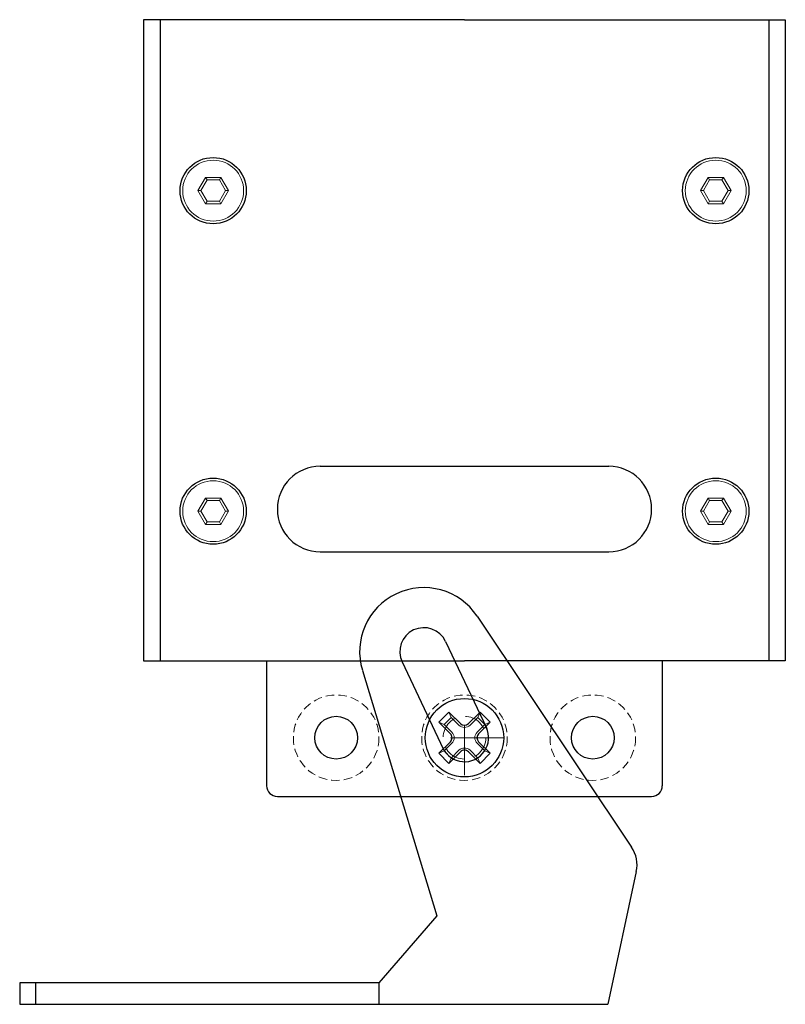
# Model space of a CAD drawing. Header units: millimetres. Extents: x -53556 to -50863, y 9628 to 12089.
# Tile 1 of 5: x -51746 to -51674, y 9753 to 9846. Entities that reach past the tile are written whole.
import ezdxf

# ---------------------------------------------------------------- set-up
doc = ezdxf.new("R2010")
doc.units = ezdxf.units.MM
doc.header["$LTSCALE"] = 0.5
doc.linetypes.add('HIDDEN2', pattern=[4.7625, 3.175, -1.5875])
doc.layers.add('_NL Sspike 750', color=7, linetype='Continuous')
doc.layers.add('vite m3 a croce', color=7, linetype='Continuous')

# ---------------------------------------------------------------- blocks, each defined once
blk = doc.blocks.new('M3 SVASATA INC ESAG')
at = {"lineweight": 5}
for p, q in [((3630.274, 2206.739), (3631.024, 2208.038)), ((3630.559, 2206.739), (3631.166, 2207.791)), ((3631.024, 2208.038), (3632.524, 2208.038)), ((3631.166, 2207.791), (3632.381, 2207.791)), ((3632.381, 2207.791), (3632.989, 2206.739)), ((3632.524, 2208.038), (3633.274, 2206.739)), ((3631.024, 2205.439), (3630.274, 2206.739)), ((3631.166, 2205.686), (3630.559, 2206.739)), ((3632.989, 2206.739), (3632.381, 2205.686)), ((3633.274, 2206.739), (3632.524, 2205.439)), ((3632.381, 2205.686), (3631.166, 2205.686)), ((3632.524, 2205.439), (3631.024, 2205.439))]:
    blk.add_line(p, q, dxfattribs=at)
at = {"lineweight": 5, "ltscale": 0.5}
for p, q in [((3631.024, 2208.038), (3631.166, 2207.791)), ((3632.524, 2208.038), (3632.381, 2207.791)), ((3630.274, 2206.739), (3630.559, 2206.739)), ((3632.989, 2206.739), (3633.274, 2206.739)), ((3631.024, 2205.439), (3631.166, 2205.686)), ((3632.381, 2205.686), (3632.524, 2205.439))]:
    blk.add_line(p, q, dxfattribs=at)
at = {"lineweight": 5}
blk.add_circle((3631.774, 2206.739), 3, dxfattribs=at)
blk = doc.blocks.new('vite m3 a croce')
at = {"layer": 'vite m3 a croce'}
for p, q in [((3573.842, 2155.482), (3572.842, 2155.482)), ((3572.842, 2155.482), (3572.842, 2154.331)), ((3573.842, 2155.482), (3573.842, 2154.331)), ((3571.292, 2152.931), (3571.292, 2153.931)), ((3571.292, 2153.931), (3572.442, 2153.931)), ((3574.242, 2153.931), (3575.392, 2153.931)), ((3575.392, 2153.931), (3575.392, 2152.931)), ((3571.292, 2152.931), (3572.442, 2152.931)), ((3574.242, 2152.931), (3575.392, 2152.931)), ((3572.842, 2152.531), (3572.842, 2151.381)), ((3573.842, 2152.531), (3573.842, 2151.381)), ((3572.842, 2151.381), (3573.842, 2151.381))]:
    blk.add_line(p, q, dxfattribs=at)
at = {"layer": 'vite m3 a croce', "lineweight": 5}
for p, q in [((3572.992, 2155.1), (3572.842, 2155.482)), ((3572.992, 2155.1), (3572.992, 2154.331)), ((3572.992, 2155.1), (3573.692, 2155.1)), ((3573.842, 2155.482), (3573.692, 2155.1)), ((3573.692, 2155.1), (3573.692, 2154.331)), ((3571.674, 2153.781), (3571.292, 2153.931)), ((3571.674, 2153.781), (3572.442, 2153.781)), ((3571.674, 2153.781), (3571.674, 2153.081)), ((3575.011, 2153.781), (3574.242, 2153.781)), ((3575.011, 2153.781), (3575.392, 2153.931)), ((3575.011, 2153.781), (3575.011, 2153.081)), ((3571.674, 2153.081), (3571.292, 2152.931)), ((3571.674, 2153.081), (3572.442, 2153.081)), ((3575.011, 2153.081), (3574.242, 2153.081)), ((3575.011, 2153.081), (3575.392, 2152.931)), ((3572.992, 2151.763), (3572.992, 2152.531)), ((3573.692, 2151.763), (3573.692, 2152.531)), ((3572.992, 2151.763), (3572.842, 2151.381)), ((3572.992, 2151.763), (3573.692, 2151.763)), ((3573.692, 2151.763), (3573.842, 2151.381))]:
    blk.add_line(p, q, dxfattribs=at)
at = {"layer": 'vite m3 a croce'}
blk.add_circle((3573.342, 2153.431), 2.75, dxfattribs=at)
at = {"layer": 'vite m3 a croce', "linetype": 'HIDDEN2', "lineweight": 5}
blk.add_circle((3573.342, 2153.431), 1.5, dxfattribs=at)
at = {"layer": 'vite m3 a croce'}
for centre, start, end in [((3572.442, 2154.331), 270, 360), ((3574.242, 2154.331), 180, 270), ((3572.442, 2152.531), 360, 90), ((3574.242, 2152.531), 90, 180)]:
    blk.add_arc(centre, 0.4, start, end, dxfattribs=at)
at = {"layer": 'vite m3 a croce', "lineweight": 5}
for centre, start, end in [((3572.442, 2154.331), 270, 360), ((3574.242, 2154.331), 180, 270), ((3572.442, 2152.531), 0, 90), ((3574.242, 2152.531), 90, 180)]:
    blk.add_arc(centre, 0.55, start, end, dxfattribs=at)
blk = doc.blocks.new('Sspike left')
at = {"ltscale": 0.5}
for p, q in [((-51738.477, 9845.558), (-51768.477, 9845.558)), ((-51768.477, 9845.558), (-51768.477, 9785.558)), ((-51766.937, 9845.558), (-51766.937, 9785.558)), ((-51738.477, 9845.558), (-51708.477, 9845.558)), ((-51710.017, 9845.558), (-51710.017, 9785.558)), ((-51708.477, 9845.558), (-51708.477, 9785.558)), ((-51751.977, 9803.761), (-51724.977, 9803.761)), ((-51751.977, 9795.761), (-51724.977, 9795.761)), ((-51768.477, 9785.558), (-51738.477, 9785.558)), ((-51756.977, 9785.558), (-51756.977, 9773.864)), ((-51708.477, 9785.558), (-51738.477, 9785.558)), ((-51719.977, 9785.558), (-51719.977, 9773.864)), ((-51755.977, 9772.864), (-51720.977, 9772.864))]:
    blk.add_line(p, q, dxfattribs=at)
at = {"lineweight": 5}
for p, q in [((-51738.477, 9774.871), (-51738.477, 9779.527)), ((-51739.771, 9778.364), (-51734.87, 9778.364))]:
    blk.add_line(p, q, dxfattribs=at)
at = {"ltscale": 0.5}
for centre, radius in [((-51761.977, 9829.561), 3.1), ((-51714.977, 9829.561), 3.1), ((-51761.977, 9799.561), 3.1), ((-51714.977, 9799.561), 3.1), ((-51750.477, 9778.364), 2), ((-51750.477, 9778.364), 2), ((-51726.477, 9778.364), 2)]:
    blk.add_circle(centre, radius, dxfattribs=at)
at = {"linetype": 'HIDDEN2', "lineweight": 5, "ltscale": 0.5}
for centre in [(-51750.477, 9778.364), (-51738.477, 9778.364), (-51726.477, 9778.364)]:
    blk.add_circle(centre, 4, dxfattribs=at)
at = {"ltscale": 0.5}
for centre, radius, start, end in [((-51751.977, 9799.761), 4, 90, 270), ((-51724.977, 9799.761), 4, 270, 90), ((-51755.977, 9773.864), 1, 180, 270), ((-51720.977, 9773.864), 1, 270, 0)]:
    blk.add_arc(centre, radius, start, end, dxfattribs=at)
at = {"xscale": 0.9499999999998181, "yscale": 0.9499999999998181, "zscale": 0.9499999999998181}
for p in [(-55212.162, 7733.159), (-55165.162, 7733.159), (-55212.162, 7703.159), (-55165.162, 7703.159)]:
    blk.add_blockref('M3 SVASATA INC ESAG', p, dxfattribs=at)
at = {"layer": 'vite m3 a croce', "lineweight": 13, "xscale": 1.333333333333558, "yscale": 1.333333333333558, "zscale": 1.333333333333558, "rotation": 45}
blk.add_blockref('vite m3 a croce', (-53077.182, 4379.11), dxfattribs=at)
blk = doc.blocks.new('staffa left')
at = {"ltscale": 0.5}
for p, q in [((-52108.605, 9518.418), (-52094.16, 9496.799)), ((-52111.56, 9516.047), (-52107.712, 9507.911)), ((-52115.628, 9514.123), (-52111.78, 9505.987)), ((-52119.336, 9513.343), (-52112.368, 9490.375)), ((-52093.721, 9494.503), (-52096.381, 9482.088)), ((-52112.368, 9490.375), (-52117.785, 9484.088)), ((-52117.785, 9484.088), (-52151.381, 9484.088)), ((-52151.381, 9484.088), (-52151.381, 9482.088)), ((-52149.881, 9482.088), (-52149.881, 9484.088)), ((-52117.785, 9484.088), (-52117.785, 9482.088)), ((-52151.381, 9482.088), (-52096.381, 9482.088))]:
    blk.add_line(p, q, dxfattribs=at)
for centre, radius, start, end in [((-52113.594, 9515.085), 6, 33.75, 196.875), ((-52113.594, 9515.085), 2.25, 25.31, 205.31), ((-52109.789, 9507.039), 2.25, 205.31, 25.31), ((-52096.654, 9495.132), 3, 347.90409, 33.75)]:
    blk.add_arc(centre, radius, start, end, dxfattribs=at)

msp = doc.modelspace()

# ---------------------------------------------------------------- block references
msp.add_blockref('staffa left', (405.832, 271.325))
at = {"layer": '_NL Sspike 750'}
msp.add_blockref('Sspike left', (34.52, 0), dxfattribs=at)

doc.saveas('drawing.dxf')
